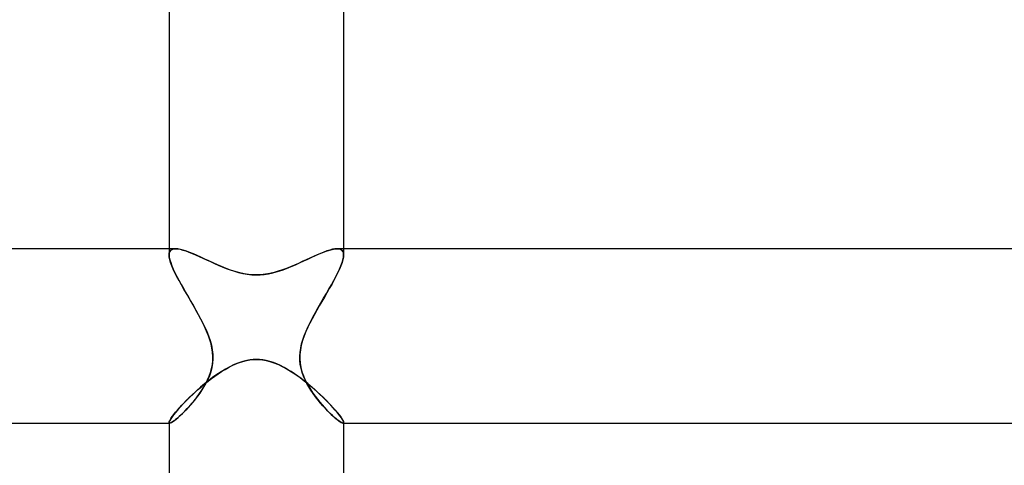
# Model space of a CAD drawing. Header units: millimetres. Extents: x -258 to 258, y -2 to 190.
# Tile 32 of 45: x -5 to 17, y 142 to 152. Entities that reach past the tile are written whole.
import ezdxf

# ---------------------------------------------------------------- set-up
doc = ezdxf.new("R2010")
doc.units = ezdxf.units.MM
doc.layers.add('HIDDEN', color=7, linetype='Continuous')
doc.layers.add('THICK', color=7, linetype='Continuous')

msp = doc.modelspace()

# ---------------------------------------------------------------- linework, layer by layer
at = {"layer": 'HIDDEN'}
for p, q in [((-2, 146.5), (-2, 146.358)), ((-2, 146.358), (-1.996, 146.403)), ((-1.996, 146.402), (-2, 146.358)), ((-1.996, 146.307), (-2, 146.358)), ((-2, 146.358), (-1.996, 146.306)), ((-1.996, 146.403), (-1.983, 146.439)), ((-1.984, 146.437), (-1.996, 146.402)), ((-1.984, 146.248), (-1.996, 146.307)), ((-1.996, 146.306), (-1.984, 146.247)), ((-1.963, 146.465), (-1.984, 146.437)), ((-1.983, 146.439), (-1.962, 146.466)), ((-1.934, 146.485), (-1.963, 146.465)), ((-1.962, 146.466), (-1.932, 146.485)), ((-1.897, 146.496), (-1.934, 146.485)), ((-1.932, 146.485), (-1.895, 146.497)), ((-1.853, 146.5), (-1.897, 146.496)), ((-1.895, 146.497), (-1.851, 146.5)), ((-1.8, 146.496), (-1.853, 146.5)), ((-1.741, 146.485), (-1.8, 146.496)), ((-1.675, 146.468), (-1.741, 146.485)), ((-1.603, 146.444), (-1.675, 146.468)), ((-1.526, 146.416), (-1.603, 146.444)), ((-1.444, 146.382), (-1.526, 146.416)), ((-1.359, 146.345), (-1.444, 146.382)), ((-1.27, 146.305), (-1.359, 146.345)), ((-1.179, 146.263), (-1.27, 146.305)), ((1.312, 146.324), (1.227, 146.285)), ((1.394, 146.361), (1.312, 146.324)), ((1.473, 146.394), (1.394, 146.361)), ((1.548, 146.424), (1.473, 146.394)), ((1.618, 146.45), (1.548, 146.424)), ((1.685, 146.471), (1.618, 146.45)), ((1.746, 146.487), (1.685, 146.471)), ((1.802, 146.496), (1.746, 146.487)), ((1.851, 146.5), (1.802, 146.496)), ((1.895, 146.497), (1.851, 146.5)), ((1.853, 146.5), (1.897, 146.496)), ((1.932, 146.485), (1.895, 146.497)), ((1.897, 146.496), (1.934, 146.485)), ((1.962, 146.466), (1.932, 146.485)), ((1.934, 146.485), (1.963, 146.465)), ((1.983, 146.439), (1.962, 146.466)), ((1.963, 146.465), (1.984, 146.437)), ((1.996, 146.403), (1.983, 146.439)), ((1.984, 146.437), (1.996, 146.402)), ((1.984, 146.248), (1.996, 146.307)), ((1.996, 146.306), (1.984, 146.247)), ((2, 146.358), (1.996, 146.403)), ((1.996, 146.402), (2, 146.358)), ((1.996, 146.307), (2, 146.358)), ((2, 146.358), (1.996, 146.306)), ((2, 146.5), (2, 146.358)), ((-1.965, 146.182), (-1.984, 146.248)), ((-1.984, 146.247), (-1.964, 146.181)), ((-1.938, 146.11), (-1.965, 146.182)), ((-1.964, 146.181), (-1.938, 146.109)), ((-1.905, 146.032), (-1.938, 146.11)), ((-1.938, 146.109), (-1.905, 146.032)), ((-1.086, 146.22), (-1.179, 146.263)), ((-0.99, 146.176), (-1.086, 146.22)), ((-0.894, 146.133), (-0.99, 146.176)), ((-0.796, 146.09), (-0.894, 146.133)), ((-0.695, 146.05), (-0.796, 146.09)), ((0.782, 146.085), (0.691, 146.048)), ((0.873, 146.124), (0.782, 146.085)), ((0.963, 146.164), (0.873, 146.124)), ((1.052, 146.204), (0.963, 146.164)), ((1.141, 146.245), (1.052, 146.204)), ((1.227, 146.285), (1.141, 146.245)), ((1.905, 146.032), (1.938, 146.11)), ((1.938, 146.109), (1.905, 146.032)), ((1.938, 146.11), (1.965, 146.182)), ((1.964, 146.181), (1.938, 146.109)), ((1.984, 146.247), (1.964, 146.181)), ((1.965, 146.182), (1.984, 146.248)), ((-1.866, 145.949), (-1.905, 146.032)), ((-1.905, 146.032), (-1.867, 145.951)), ((-1.867, 145.951), (-1.824, 145.865)), ((-1.822, 145.861), (-1.866, 145.949)), ((-1.824, 145.865), (-1.777, 145.776)), ((-1.773, 145.768), (-1.822, 145.861)), ((-0.592, 146.011), (-0.695, 146.05)), ((-0.487, 145.977), (-0.592, 146.011)), ((-0.381, 145.947), (-0.487, 145.977)), ((-0.277, 145.925), (-0.381, 145.947)), ((-0.18, 145.909), (-0.277, 145.925)), ((-0.087, 145.901), (-0.18, 145.909)), ((0, 145.898), (-0.087, 145.901)), ((0.104, 145.902), (0, 145.898)), ((0.207, 145.913), (0.104, 145.902)), ((0.308, 145.931), (0.207, 145.913)), ((0.407, 145.954), (0.308, 145.931)), ((0.504, 145.982), (0.407, 145.954)), ((0.599, 146.014), (0.504, 145.982)), ((0.691, 146.048), (0.599, 146.014)), ((1.773, 145.768), (1.822, 145.861)), ((1.824, 145.865), (1.777, 145.776)), ((1.822, 145.861), (1.866, 145.949)), ((1.867, 145.951), (1.824, 145.865)), ((1.866, 145.949), (1.905, 146.032)), ((1.905, 146.032), (1.867, 145.951)), ((-1.777, 145.776), (-1.727, 145.683)), ((-1.72, 145.672), (-1.773, 145.768)), ((-1.727, 145.683), (-1.673, 145.588)), ((-1.664, 145.572), (-1.72, 145.672)), ((1.664, 145.572), (1.72, 145.672)), ((1.727, 145.683), (1.673, 145.588)), ((1.72, 145.672), (1.773, 145.768)), ((1.777, 145.776), (1.727, 145.683)), ((-1.673, 145.588), (-1.617, 145.491)), ((-1.605, 145.47), (-1.664, 145.572)), ((-1.617, 145.491), (-1.559, 145.392)), ((-1.543, 145.364), (-1.605, 145.47)), ((1.543, 145.364), (1.605, 145.47)), ((1.617, 145.491), (1.559, 145.392)), ((1.605, 145.47), (1.664, 145.572)), ((1.673, 145.588), (1.617, 145.491)), ((-1.559, 145.392), (-1.501, 145.292)), ((-1.481, 145.257), (-1.543, 145.364)), ((-1.501, 145.292), (-1.443, 145.192)), ((-1.419, 145.149), (-1.481, 145.257)), ((-1.443, 145.192), (-1.386, 145.092)), ((1.443, 145.192), (1.386, 145.092)), ((1.419, 145.149), (1.481, 145.257)), ((1.501, 145.292), (1.443, 145.192)), ((1.481, 145.257), (1.543, 145.364)), ((1.559, 145.392), (1.501, 145.292)), ((-1.357, 145.04), (-1.419, 145.149)), ((-1.386, 145.092), (-1.331, 144.993)), ((-1.298, 144.932), (-1.357, 145.04)), ((-1.331, 144.993), (-1.278, 144.894)), ((1.331, 144.993), (1.278, 144.894)), ((1.298, 144.932), (1.357, 145.04)), ((1.386, 145.092), (1.331, 144.993)), ((1.357, 145.04), (1.419, 145.149)), ((-1.241, 144.824), (-1.298, 144.932)), ((-1.278, 144.894), (-1.227, 144.796)), ((-1.189, 144.717), (-1.241, 144.824)), ((-1.227, 144.796), (-1.18, 144.699)), ((-1.14, 144.61), (-1.189, 144.717)), ((1.14, 144.61), (1.189, 144.717)), ((1.227, 144.796), (1.18, 144.699)), ((1.189, 144.717), (1.241, 144.824)), ((1.278, 144.894), (1.227, 144.796)), ((1.241, 144.824), (1.298, 144.932)), ((-1.18, 144.699), (-1.136, 144.6)), ((-1.096, 144.5), (-1.14, 144.61)), ((-1.136, 144.6), (-1.096, 144.5)), ((-1.064, 144.409), (-1.096, 144.5)), ((-1.096, 144.5), (-1.06, 144.395)), ((1.096, 144.5), (1.06, 144.395)), ((1.064, 144.409), (1.096, 144.5)), ((1.096, 144.5), (1.14, 144.61)), ((1.136, 144.6), (1.096, 144.5)), ((1.18, 144.699), (1.136, 144.6)), ((-1.037, 144.316), (-1.064, 144.409)), ((-1.06, 144.395), (-1.031, 144.29)), ((-1.017, 144.222), (-1.037, 144.316)), ((-1.031, 144.29), (-1.01, 144.183)), ((1.031, 144.29), (1.01, 144.183)), ((1.017, 144.222), (1.038, 144.316)), ((1.06, 144.395), (1.031, 144.29)), ((1.038, 144.316), (1.064, 144.409)), ((-1.002, 144.127), (-1.017, 144.222)), ((-1.01, 144.183), (-0.998, 144.077)), ((-0.996, 144.031), (-1.002, 144.127)), ((-0.998, 144.077), (-0.996, 143.973)), ((0.996, 144.031), (1.002, 144.127)), ((0.998, 144.077), (0.996, 143.973)), ((1.01, 144.183), (0.998, 144.077)), ((1.002, 144.127), (1.017, 144.222)), ((-1.027, 143.749), (-1.008, 143.841)), ((-1.004, 143.871), (-1.021, 143.772)), ((-1.008, 143.841), (-0.998, 143.935)), ((-0.996, 143.973), (-1.004, 143.871)), ((-0.998, 143.935), (-0.996, 144.031)), ((-0.637, 143.778), (-0.556, 143.82)), ((-0.556, 143.82), (-0.473, 143.857)), ((-0.473, 143.857), (-0.39, 143.889)), ((-0.39, 143.889), (-0.307, 143.915)), ((-0.307, 143.915), (-0.226, 143.935)), ((-0.226, 143.935), (-0.149, 143.949)), ((-0.149, 143.949), (-0.073, 143.956)), ((-0.073, 143.956), (0, 143.959)), ((0, 143.959), (0.07, 143.957)), ((0.07, 143.957), (0.142, 143.949)), ((0.142, 143.949), (0.222, 143.936)), ((0.222, 143.936), (0.309, 143.914)), ((0.309, 143.914), (0.403, 143.884)), ((0.403, 143.884), (0.505, 143.843)), ((0.505, 143.843), (0.607, 143.794)), ((0.998, 143.935), (0.996, 144.031)), ((0.996, 143.973), (1.004, 143.871)), ((1.008, 143.841), (0.998, 143.935)), ((1.004, 143.871), (1.021, 143.772)), ((1.026, 143.749), (1.008, 143.841)), ((-1.078, 143.586), (-1.115, 143.499)), ((-1.083, 143.573), (-1.052, 143.659)), ((-1.046, 143.677), (-1.078, 143.586)), ((-1.052, 143.659), (-1.027, 143.749)), ((-1.021, 143.772), (-1.046, 143.677)), ((-0.954, 143.579), (-0.876, 143.633)), ((-0.876, 143.633), (-0.798, 143.684)), ((-0.798, 143.684), (-0.718, 143.733)), ((-0.718, 143.733), (-0.637, 143.778)), ((0.607, 143.794), (0.708, 143.739)), ((0.708, 143.739), (0.808, 143.678)), ((0.808, 143.678), (0.906, 143.612)), ((0.906, 143.612), (1.003, 143.543)), ((1.021, 143.772), (1.046, 143.677)), ((1.052, 143.66), (1.026, 143.749)), ((1.046, 143.677), (1.078, 143.586)), ((1.083, 143.573), (1.052, 143.66)), ((1.078, 143.586), (1.115, 143.499)), ((-1.253, 143.343), (-1.18, 143.405)), ((-1.204, 143.33), (-1.159, 143.41)), ((-1.156, 143.415), (-1.201, 143.336)), ((-1.18, 143.405), (-1.105, 143.465)), ((-1.159, 143.41), (-1.119, 143.49)), ((-1.115, 143.499), (-1.156, 143.415)), ((-1.119, 143.49), (-1.083, 143.573)), ((-1.105, 143.465), (-1.03, 143.523)), ((-1.03, 143.523), (-0.954, 143.579)), ((1.003, 143.543), (1.097, 143.471)), ((1.119, 143.49), (1.083, 143.573)), ((1.097, 143.471), (1.19, 143.397)), ((1.115, 143.499), (1.156, 143.415)), ((1.159, 143.41), (1.119, 143.49)), ((1.156, 143.415), (1.201, 143.336)), ((1.204, 143.33), (1.159, 143.41)), ((1.19, 143.397), (1.28, 143.321)), ((-1.53, 143.091), (-1.464, 143.154)), ((-1.464, 143.154), (-1.396, 143.218)), ((-1.396, 143.218), (-1.325, 143.281)), ((-1.358, 143.101), (-1.304, 143.175)), ((-1.296, 143.187), (-1.347, 143.116)), ((-1.325, 143.281), (-1.253, 143.343)), ((-1.304, 143.175), (-1.253, 143.252)), ((-1.247, 143.26), (-1.296, 143.187)), ((-1.253, 143.252), (-1.204, 143.33)), ((-1.201, 143.336), (-1.247, 143.26)), ((1.201, 143.336), (1.247, 143.26)), ((1.253, 143.252), (1.204, 143.33)), ((1.247, 143.26), (1.296, 143.187)), ((1.304, 143.176), (1.253, 143.252)), ((1.28, 143.321), (1.367, 143.244)), ((1.296, 143.187), (1.347, 143.116)), ((1.358, 143.101), (1.304, 143.176)), ((1.367, 143.244), (1.451, 143.167)), ((1.451, 143.167), (1.531, 143.09)), ((-1.76, 142.852), (-1.708, 142.909)), ((-1.708, 142.909), (-1.652, 142.968)), ((-1.652, 142.968), (-1.592, 143.029)), ((-1.592, 143.029), (-1.53, 143.091)), ((-1.508, 142.916), (-1.563, 142.856)), ((-1.528, 142.894), (-1.471, 142.96)), ((-1.454, 142.98), (-1.508, 142.916)), ((-1.471, 142.96), (-1.414, 143.029)), ((-1.4, 143.047), (-1.454, 142.98)), ((-1.414, 143.029), (-1.358, 143.101)), ((-1.347, 143.116), (-1.4, 143.047)), ((1.347, 143.116), (1.4, 143.047)), ((1.414, 143.029), (1.358, 143.101)), ((1.4, 143.047), (1.454, 142.98)), ((1.471, 142.96), (1.414, 143.029)), ((1.454, 142.98), (1.508, 142.916)), ((1.528, 142.894), (1.471, 142.96)), ((1.508, 142.916), (1.563, 142.856)), ((1.531, 143.09), (1.607, 143.015)), ((1.607, 143.015), (1.677, 142.942)), ((1.677, 142.942), (1.742, 142.872)), ((-1.922, 142.656), (-1.889, 142.699)), ((-1.889, 142.699), (-1.851, 142.747)), ((-1.851, 142.747), (-1.808, 142.798)), ((-1.808, 142.798), (-1.76, 142.852)), ((-1.719, 142.696), (-1.766, 142.652)), ((-1.745, 142.671), (-1.694, 142.72)), ((-1.669, 142.745), (-1.719, 142.696)), ((-1.694, 142.72), (-1.64, 142.773)), ((-1.616, 142.798), (-1.669, 142.745)), ((-1.64, 142.773), (-1.585, 142.831)), ((-1.563, 142.856), (-1.616, 142.798)), ((-1.585, 142.831), (-1.528, 142.894)), ((1.585, 142.832), (1.528, 142.894)), ((1.563, 142.856), (1.616, 142.798)), ((1.64, 142.773), (1.585, 142.832)), ((1.616, 142.798), (1.669, 142.745)), ((1.694, 142.72), (1.64, 142.773)), ((1.669, 142.745), (1.719, 142.696)), ((1.745, 142.672), (1.694, 142.72)), ((1.719, 142.696), (1.766, 142.652)), ((1.742, 142.872), (1.8, 142.807)), ((1.8, 142.807), (1.852, 142.746)), ((1.852, 142.746), (1.897, 142.69)), ((1.897, 142.69), (1.934, 142.64)), ((-2, 142.515), (-1.997, 142.531)), ((-2, 142.51), (-2, 142.515)), ((-2, 142.514), (-2, 142.51)), ((-2, 142.51), (-1.998, 142.506)), ((-1.998, 142.506), (-2, 142.51)), ((-2, 142.5), (-1.986, 142.5)), ((-1.998, 142.506), (-1.996, 142.504)), ((-1.996, 142.504), (-1.998, 142.506)), ((-1.997, 142.531), (-1.987, 142.554)), ((-1.996, 142.504), (-1.994, 142.502)), ((-1.994, 142.502), (-1.996, 142.504)), ((-1.994, 142.502), (-1.99, 142.5)), ((-1.99, 142.5), (-1.994, 142.502)), ((-1.99, 142.5), (-1.986, 142.5)), ((-1.986, 142.5), (-1.99, 142.5)), ((-1.987, 142.554), (-1.972, 142.583)), ((-1.986, 142.5), (-1.968, 142.504)), ((-1.969, 142.503), (-1.986, 142.5)), ((-1.972, 142.583), (-1.95, 142.617)), ((-1.947, 142.513), (-1.969, 142.503)), ((-1.968, 142.504), (-1.943, 142.515)), ((-1.95, 142.617), (-1.922, 142.656)), ((-1.92, 142.529), (-1.947, 142.513)), ((-1.943, 142.515), (-1.913, 142.534)), ((-1.888, 142.552), (-1.92, 142.529)), ((-1.913, 142.534), (-1.878, 142.559)), ((-1.851, 142.58), (-1.888, 142.552)), ((-1.878, 142.559), (-1.837, 142.591)), ((-1.81, 142.613), (-1.851, 142.58)), ((-1.837, 142.591), (-1.793, 142.628)), ((-1.766, 142.652), (-1.81, 142.613)), ((-1.793, 142.628), (-1.745, 142.671)), ((1.793, 142.628), (1.745, 142.672)), ((1.766, 142.652), (1.81, 142.613)), ((1.837, 142.591), (1.793, 142.628)), ((1.81, 142.613), (1.851, 142.58)), ((1.877, 142.559), (1.837, 142.591)), ((1.851, 142.58), (1.888, 142.552)), ((1.913, 142.534), (1.877, 142.559)), ((1.888, 142.552), (1.92, 142.529)), ((1.943, 142.515), (1.913, 142.534)), ((1.92, 142.529), (1.947, 142.513)), ((1.934, 142.64), (1.963, 142.597)), ((1.968, 142.504), (1.943, 142.515)), ((1.947, 142.513), (1.969, 142.503)), ((1.963, 142.597), (1.984, 142.562)), ((1.986, 142.5), (1.968, 142.504)), ((1.969, 142.503), (1.986, 142.5)), ((1.984, 142.562), (1.996, 142.534)), ((1.99, 142.5), (1.986, 142.5)), ((1.986, 142.5), (1.99, 142.5)), ((1.986, 142.5), (2, 142.5)), ((1.994, 142.502), (1.99, 142.5)), ((1.99, 142.5), (1.994, 142.502)), ((1.996, 142.504), (1.994, 142.502)), ((1.994, 142.502), (1.996, 142.504)), ((1.996, 142.534), (2, 142.514)), ((1.998, 142.506), (1.996, 142.504)), ((1.996, 142.504), (1.998, 142.506)), ((2, 142.51), (1.998, 142.506)), ((1.998, 142.506), (2, 142.51)), ((2, 142.51), (2, 142.515)), ((2, 142.514), (2, 142.51))]:
    msp.add_line(p, q, dxfattribs=at)
at = {"layer": 'THICK'}
for p, q in [((-2, 152.009), (-2, 146.5)), ((2, 152.009), (2, 146.5)), ((-1.853, 146.5), (-176.365, 146.5)), ((-1.851, 146.5), (-1.802, 146.496)), ((-1.802, 146.496), (-1.746, 146.487)), ((-1.746, 146.487), (-1.685, 146.471)), ((-1.685, 146.471), (-1.618, 146.45)), ((-1.618, 146.45), (-1.548, 146.424)), ((-1.548, 146.424), (-1.473, 146.394)), ((-1.473, 146.394), (-1.394, 146.361)), ((-1.394, 146.361), (-1.312, 146.324)), ((-1.312, 146.324), (-1.227, 146.285)), ((1.179, 146.263), (1.27, 146.305)), ((1.27, 146.305), (1.359, 146.345)), ((1.359, 146.345), (1.444, 146.382)), ((1.444, 146.382), (1.526, 146.416)), ((1.526, 146.416), (1.603, 146.444)), ((1.603, 146.444), (1.675, 146.468)), ((1.675, 146.468), (1.741, 146.485)), ((1.741, 146.485), (1.8, 146.496)), ((1.8, 146.496), (1.853, 146.5)), ((176.365, 146.5), (1.853, 146.5)), ((-1.227, 146.285), (-1.141, 146.245)), ((-1.141, 146.245), (-1.052, 146.204)), ((-1.052, 146.204), (-0.963, 146.164)), ((-0.963, 146.164), (-0.873, 146.124)), ((-0.873, 146.124), (-0.782, 146.085)), ((-0.782, 146.085), (-0.691, 146.048)), ((0.695, 146.05), (0.796, 146.09)), ((0.796, 146.09), (0.894, 146.133)), ((0.894, 146.133), (0.99, 146.176)), ((0.99, 146.176), (1.086, 146.22)), ((1.086, 146.22), (1.179, 146.263)), ((-0.691, 146.048), (-0.599, 146.014)), ((-0.599, 146.014), (-0.504, 145.982)), ((-0.504, 145.982), (-0.407, 145.954)), ((-0.407, 145.954), (-0.308, 145.931)), ((-0.308, 145.931), (-0.207, 145.913)), ((-0.207, 145.913), (-0.104, 145.902)), ((-0.104, 145.902), (0, 145.898)), ((0, 145.898), (0.087, 145.901)), ((0.087, 145.901), (0.18, 145.909)), ((0.18, 145.909), (0.277, 145.925)), ((0.277, 145.925), (0.381, 145.947)), ((0.381, 145.947), (0.487, 145.977)), ((0.487, 145.977), (0.592, 146.011)), ((0.592, 146.011), (0.695, 146.05)), ((-0.505, 143.843), (-0.607, 143.794)), ((-0.403, 143.884), (-0.505, 143.843)), ((-0.309, 143.914), (-0.403, 143.884)), ((-0.222, 143.936), (-0.309, 143.914)), ((-0.142, 143.949), (-0.222, 143.936)), ((-0.07, 143.957), (-0.142, 143.949)), ((0, 143.959), (-0.07, 143.957)), ((0.073, 143.956), (0, 143.959)), ((0.149, 143.949), (0.073, 143.956)), ((0.226, 143.935), (0.149, 143.949)), ((0.307, 143.915), (0.226, 143.935)), ((0.39, 143.889), (0.307, 143.915)), ((0.473, 143.857), (0.39, 143.889)), ((0.556, 143.82), (0.473, 143.857)), ((0.637, 143.778), (0.556, 143.82)), ((-0.906, 143.612), (-1.003, 143.543)), ((-0.808, 143.678), (-0.906, 143.612)), ((-0.708, 143.739), (-0.808, 143.678)), ((-0.607, 143.794), (-0.708, 143.739)), ((0.718, 143.733), (0.637, 143.778)), ((0.798, 143.684), (0.718, 143.733)), ((0.876, 143.633), (0.798, 143.684)), ((0.954, 143.579), (0.876, 143.633)), ((-1.19, 143.397), (-1.28, 143.321)), ((-1.097, 143.471), (-1.19, 143.397)), ((-1.003, 143.543), (-1.097, 143.471)), ((1.03, 143.523), (0.954, 143.579)), ((1.105, 143.465), (1.03, 143.523)), ((1.18, 143.405), (1.105, 143.465)), ((1.253, 143.343), (1.18, 143.405)), ((-1.451, 143.167), (-1.531, 143.09)), ((-1.367, 143.244), (-1.451, 143.167)), ((-1.28, 143.321), (-1.367, 143.244)), ((1.325, 143.281), (1.253, 143.343)), ((1.396, 143.218), (1.325, 143.281)), ((1.464, 143.154), (1.396, 143.218)), ((1.53, 143.091), (1.464, 143.154)), ((-1.677, 142.942), (-1.742, 142.872)), ((-1.607, 143.015), (-1.677, 142.942)), ((-1.531, 143.09), (-1.607, 143.015)), ((1.592, 143.029), (1.53, 143.091)), ((1.652, 142.968), (1.592, 143.029)), ((1.708, 142.909), (1.652, 142.968)), ((1.76, 142.852), (1.708, 142.909)), ((-1.897, 142.69), (-1.934, 142.64)), ((-1.852, 142.746), (-1.897, 142.69)), ((-1.8, 142.807), (-1.852, 142.746)), ((-1.742, 142.872), (-1.8, 142.807)), ((1.808, 142.798), (1.76, 142.852)), ((1.851, 142.747), (1.808, 142.798)), ((1.889, 142.699), (1.851, 142.747)), ((1.922, 142.656), (1.889, 142.699)), ((-176.364, 142.5), (-2, 142.5)), ((-1.996, 142.534), (-2, 142.514)), ((-2, 142.515), (-2, 137)), ((-1.984, 142.562), (-1.996, 142.534)), ((-1.963, 142.597), (-1.984, 142.562)), ((-1.934, 142.64), (-1.963, 142.597)), ((1.95, 142.617), (1.922, 142.656)), ((1.972, 142.583), (1.95, 142.617)), ((1.987, 142.554), (1.972, 142.583)), ((1.997, 142.531), (1.987, 142.554)), ((2, 142.515), (1.997, 142.531)), ((2, 142.515), (2, 137)), ((2, 142.5), (176.364, 142.5))]:
    msp.add_line(p, q, dxfattribs=at)

doc.saveas('drawing.dxf')
